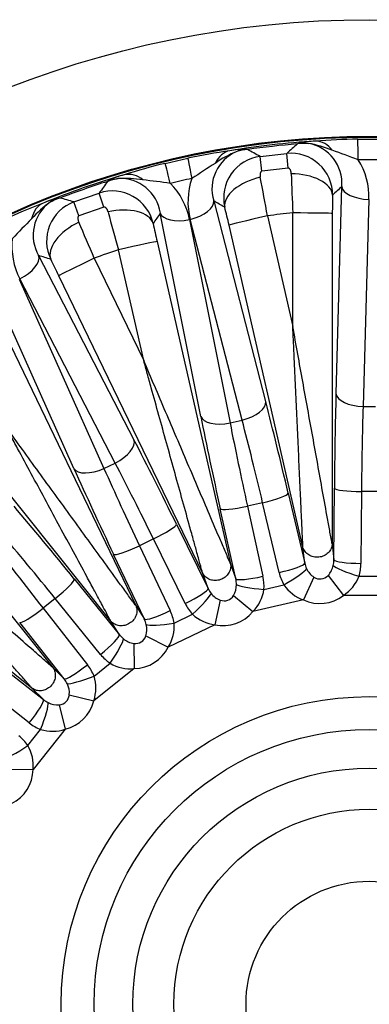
# Model space of a CAD drawing. Header units: millimetres. Extents: x 0 to 1980, y 0 to 1400.
# Tile 15 of 21: x 1322 to 1401, y 938 to 1160. Entities that reach past the tile are written whole.
import ezdxf

# ---------------------------------------------------------------- set-up
doc = ezdxf.new("R2010")
doc.units = ezdxf.units.MM
doc.header["$LTSCALE"] = 6.666667
doc.layers.add('CAP400B', color=7, linetype='Continuous')
doc.layers.add('Default', color=7, linetype='Continuous')

# ---------------------------------------------------------------- blocks, each defined once
blk = doc.blocks.new('SE2')
at = {"layer": 'CAP400B', "color": 7, "linetype": 'Continuous'}
for p, q in [((1385.34, 1132.32), (1387.42, 1132.24)), ((1398.54, 1133.2), (1403.74, 1133.2)), ((1376.52, 1129.31), (1382.56, 1129.99)), ((1376.95, 1125.99), (1376.52, 1129.31)), ((1382.88, 1126.66), (1382.56, 1129.99)), ((1355.15, 1127.73), (1360.23, 1128.89)), ((1382.88, 1126.66), (1376.95, 1125.99)), ((1342.48, 1123.93), (1344.52, 1124.32)), ((1393.64, 1075.76), (1394.96, 1122.51)), ((1334.55, 1119.03), (1340.29, 1121.04)), ((1341.34, 1117.86), (1340.29, 1121.04)), ((1335.71, 1115.89), (1334.55, 1119.03)), ((1341.34, 1117.86), (1335.71, 1115.89)), ((1366.09, 1119.26), (1377.78, 1073.97)), ((1401.06, 1119.61), (1399.74, 1072.85)), ((1363.16, 1070.63), (1354.04, 1116.51)), ((1378.18, 1115.89), (1383.9, 1090.91)), ((1383.9, 1090.91), (1383.92, 1116.54)), ((1392.81, 1116.43), (1392.76, 1041.85)), ((1360.64, 1115.03), (1369.75, 1069.16)), ((1372.48, 1069.78), (1360.79, 1115.07)), ((1386.19, 1041.1), (1369.54, 1113.81)), ((1353.3, 1110.1), (1369.85, 1037.38)), ((1326.62, 1106.91), (1348.1, 1065.36)), ((1350.29, 1083.24), (1344.61, 1108.23)), ((1339.16, 1106.32), (1350.29, 1083.24)), ((1363.6, 1035.19), (1331.2, 1102.37)), ((1334.58, 1058.85), (1315.49, 1101.55)), ((1322.25, 1101.58), (1341.34, 1058.89)), ((1343.86, 1060.1), (1322.38, 1101.65)), ((1316.19, 1095.14), (1348.51, 1027.92)), ((1342.9, 1024.4), (1296.37, 1082.68)), ((1283.34, 1072.29), (1329.8, 1013.95)), ((1399.74, 1072.85), (1402.54, 1072.85)), ((1369.75, 1069.16), (1372.48, 1069.78)), ((1341.34, 1058.89), (1343.86, 1060.1)), ((1325.12, 1009.27), (1266.78, 1055.74)), ((1393.17, 1038.24), (1393.28, 1054.44)), ((1399.38, 1053.65), (1399.27, 1037.45)), ((1402.9, 1053.65), (1399.38, 1053.65)), ((1377.11, 1051.14), (1373.68, 1050.36)), ((1380.82, 1035.37), (1377.11, 1051.14)), ((1382.88, 1053.27), (1386.59, 1037.5)), ((1371.05, 1033.95), (1367.55, 1049.77)), ((1373.68, 1050.36), (1377.17, 1034.54)), ((1357.67, 1046.32), (1364.8, 1031.76)), ((1352.52, 1042.96), (1349.35, 1041.43)), ((1359.65, 1028.4), (1352.52, 1042.96)), ((1349.35, 1041.43), (1356.28, 1026.78)), ((1386.59, 1037.5), (1386.19, 1041.1)), ((1392.76, 1041.85), (1393.17, 1038.24)), ((1350.44, 1024.84), (1343.51, 1039.49)), ((1369.85, 1037.38), (1371.05, 1033.95)), ((1334.65, 1033.93), (1344.84, 1021.33)), ((1364.8, 1031.76), (1363.6, 1035.19)), ((1388.67, 1034.35), (1386.29, 1029.2)), ((1391.85, 1034.71), (1395.31, 1030.22)), ((1398.82, 1034.53), (1403.46, 1034.53)), ((1377.38, 1031.59), (1381.91, 1032.62)), ((1330.37, 1029.5), (1327.62, 1027.31)), ((1340.56, 1016.9), (1330.37, 1029.5)), ((1367.52, 1029.16), (1366.36, 1023.61)), ((1370.54, 1030.22), (1374.92, 1026.6)), ((1386.29, 1029.2), (1374.92, 1026.6)), ((1406.97, 1030.22), (1395.31, 1030.22)), ((1327.62, 1027.31), (1337.63, 1014.57)), ((1348.51, 1027.92), (1350.44, 1024.84)), ((1357.14, 1023.95), (1361.32, 1025.97)), ((1332.37, 1011.38), (1322.35, 1024.12)), ((1344.84, 1021.33), (1342.9, 1024.4)), ((1366.36, 1023.61), (1355.84, 1018.55)), ((1350.78, 1021.1), (1355.84, 1018.55)), ((1348.07, 1019.39), (1348.16, 1013.72)), ((1314.95, 1016.72), (1327.69, 1006.71)), ((1329.8, 1013.95), (1332.37, 1011.38)), ((1348.16, 1013.72), (1339.04, 1006.45)), ((1339.1, 1012.01), (1342.73, 1014.9)), ((1324.5, 1001.44), (1311.77, 1011.46)), ((1327.69, 1006.71), (1325.12, 1009.27)), ((1333.53, 1007.8), (1339.04, 1006.45)), ((1331.27, 1005.54), (1332.63, 1000.03)), ((1332.63, 1000.03), (1325.35, 990.91)), ((1324.18, 996.34), (1327.07, 999.97)), ((1319.68, 991.01), (1325.35, 990.91))]:
    blk.add_line(p, q, dxfattribs=at)
for radius in [222.22, 195.89, 195.7, 69.44, 62.02, 53.29, 44.02, 27.78]:
    blk.add_circle((1401.14, 937.94), radius, dxfattribs=at)
for centre, radius, start, end in [((1401.14, 937.94), 195.2, 93.5877, 99.2694), ((1401.14, 937.94), 194.86, 94.7565, 98.1006), ((1662.57, 815.26), 421.27, 131.2196, 131.6594), ((1388.05, 1126.89), 6.07, 116.4835, 120.3666), ((1386.72, 1120.92), 11.34, 86.4886, 98.828), ((1390.94, 1100.96), 31.86, 93.6197, 100.1114), ((1385.81, 1123.2), 9.18, 355.6613, 79.9068), ((1382.98, 1106.57), 26.05, 67.9151, 80.2002), ((1400.27, 993.13), 140.08, 90.7108, 94.6467), ((1388.79, 1127.85), 4.91, 35.6671, 88.4154), ((1389.61, 992.43), 139.58, 98.2034, 102.1534), ((1374.83, 1121.98), 9.15, 112.8064, 197.3398), ((1380.66, 1107.57), 24.7, 112.3209, 125.2847), ((1377.76, 1119.95), 9.44, 97.5508, 192.9199), ((1374.53, 1101.78), 29.21, 92.451, 99.5322), ((1374.48, 1119.54), 11.34, 94.0287, 106.3689), ((1371.86, 1125.07), 6.06, 72.49, 76.3742), ((1173.37, 759.81), 421.66, 61.1979, 61.6374), ((1383.43, 1120.58), 9.44, 359.9402, 95.3034), ((1275.95, 805.12), 345.91, 69.224, 70.2614), ((1388.01, 991.56), 140.08, 103.5679, 107.5038), ((1552.72, 836.35), 345.86, 122.5957, 123.6332), ((1401.14, 944.79), 183.77, 89.2248, 90.7752), ((1385.19, 1120.12), 15.88, 358.1618, 32.0333), ((1401.14, 937.94), 195.2, 106.4449, 112.1265), ((1354.92, 1094.6), 31.86, 106.4769, 112.9685), ((1346.84, 1120.34), 4.91, 48.5243, 101.2725), ((885.19, 1029.61), 500.48, 9.9266, 10.9392), ((1875.03, 1141.79), 491.76, 181.9135, 182.9441), ((1401.14, 937.94), 194.86, 107.6136, 110.9578), ((1683.32, 876.51), 421.27, 144.0767, 144.5166), ((1346.37, 1113.12), 11.34, 99.3457, 111.6852), ((1346.33, 1119.24), 6.07, 129.3406, 133.2237), ((1345.91, 1098.3), 26.05, 80.7722, 93.0574), ((1344.97, 1115.15), 9.18, 8.5184, 92.764), ((1308.65, 780.6), 345.91, 82.0811, 83.1185), ((1399.61, 944.62), 183.77, 102.082, 103.6323), ((1345.05, 1112), 15.88, 11.0189, 44.8904), ((1376.16, 1119.1), 15.89, 160.835, 194.6842), ((1343.23, 1112.06), 9.44, 12.7974, 108.1605), ((1521.95, 1116.47), 129.14, 178.1802, 180.0203), ((1377.78, 988.5), 139.58, 111.0606, 115.0106), ((1343.43, 1098.76), 24.7, 125.178, 138.1419), ((1334.53, 1111.52), 9.15, 125.6635, 210.1969), ((1338.74, 1091.76), 29.21, 105.3081, 112.3894), ((1337.85, 1110.18), 9.44, 110.4079, 205.777), ((1334.74, 1109.05), 11.34, 106.8871, 119.2249), ((1330.95, 1113.84), 6.08, 85.3533, 89.2252), ((1218.72, 713.6), 421.66, 74.0551, 74.4945), ((1243.62, 1085.11), 129.15, 12.8369, 14.6769), ((1817.79, 1242.13), 491.76, 194.7707, 195.8012), ((1401.14, 937.94), 179.43, 95.5067, 97.3502), ((1571.52, 872.62), 345.86, 135.4528, 136.4904), ((877.73, 912.51), 500.48, 22.7837, 23.7963), ((1479.19, 1138.88), 129.14, 191.0373, 192.8774), ((1336.48, 1109), 15.89, 173.6921, 207.5414), ((1401.14, 937.94), 179.43, 108.3638, 110.2074), ((1214.82, 1046.37), 129.15, 25.6941, 27.5341), ((1391.29, 1038.29), 4.73, 204.9511, 236.2614), ((1388.41, 1037.96), 4.73, 316.5957, 347.9061), ((1390.51, 1037.71), 8.9, 302.6062, 339.0287), ((1366.47, 1032.62), 4.73, 329.4529, 0.7632), ((1368.58, 1032.84), 8.9, 315.4633, 351.8858), ((1389.3, 1037.57), 8.9, 213.8285, 250.251), ((1369.21, 1033.58), 4.73, 217.8082, 249.1185), ((1367.42, 1032.44), 8.9, 226.6856, 263.1081), ((1346.27, 1022.53), 4.73, 342.31, 13.6204), ((1348.27, 1023.22), 8.9, 328.3205, 4.743), ((1348.73, 1024.08), 4.73, 230.6653, 261.9757), ((1347.24, 1022.57), 8.9, 239.5428, 275.9652), ((1330.62, 1009.32), 8.9, 341.1776, 17.6001), ((1328.82, 1008.2), 4.73, 355.1672, 26.4775), ((1330.87, 1010.25), 4.73, 243.5225, 274.8328), ((1329.76, 1008.45), 8.9, 252.3999, 288.8224), ((1316.51, 991.84), 8.9, 354.0348, 30.4572)]:
    blk.add_arc(centre, radius, start, end, dxfattribs=at)
for centre, major_axis, ratio, start_param, end_param in [((1398.65, 1124.32), (-0.12, 8.89), 0.007301, -1.075958, -0.026181), ((1371.13, 1121.82), (-1.24, 8.8), 0.63911, 0.034042, 0.747187), ((1374.55, 1122.17), (2.19, 8.62), 0.995537, 0.393262, 0.628077), ((1357.24, 1119.09), (-2.1, 8.64), 0.007301, -1.075958, -0.026181), ((1362.09, 1120.2), (-1.86, 8.69), 0.007301, 0.026181, 1.075958), ((1377.21, 1119.81), (8.59, 2.27), 0.539254, 1.501966, 3.079406), ((1384, 1120.57), (8.88, -0.3), 0.539254, 0.062186, 1.639627), ((1950.38, 937.94), (-647.95, 0), 0.553122, -0.541005, -0.534717), ((1401.06, 1122.51), (-6.11, 0.17), 0.474786, 0.059501, 1.584224), ((1330.96, 1110.53), (-3.17, 8.31), 0.63911, 0.034042, 0.747187), ((1334.22, 1111.64), (0.21, 8.89), 0.995537, 0.393262, 0.628077), ((1360.14, 1117.9), (5.92, 1.53), 0.474786, 4.698961, 6.223684), ((865.66, 815.71), (631.71, 144.19), 0.55312, 0.534711, 0.540998), ((1343.79, 1112.18), (8.73, 1.69), 0.539254, 0.062186, 1.639627), ((1936.61, 1060.15), (-631.71, -144.18), 0.553121, -0.541001, -0.534714), ((1359.99, 1117.86), (-5.99, -1.19), 0.474786, 0.059501, 1.584224), ((1378.2, 1115.78), (8.67, 1.98), 0.012326, 1.569604, 3.089233), ((1383.93, 1116.43), (8.89, -0.01), 0.012326, 0.052364, 1.571993), ((1337.34, 1109.92), (7.87, 4.12), 0.539254, 1.501966, 3.079406), ((1344.65, 1108.12), (8.67, 1.97), 0.012326, 0.052364, 1.571993), ((1321.12, 1104.26), (5.43, 2.81), 0.474786, 4.698961, 6.223684), ((906.29, 699.63), (583.79, 281.14), 0.553121, 0.534714, 0.541001), ((1339.2, 1106.22), (8.01, 3.86), 0.012326, 1.569604, 3.089233), ((1396.48, 1046.47), (0, 61.67), 0.052408, 1.075909, 1.441126), ((1399.74, 1075.76), (-6.11, 0.17), 0.474786, 0.059501, 1.584224), ((1371.84, 1072.61), (5.92, 1.53), 0.474786, 4.698961, 6.223684), ((1381.53, 1044.78), (-13.72, 60.12), 0.052408, -1.441126, -1.075909), ((1402.59, 1046.47), (0, 55.56), 0.058173, 1.075909, 1.441126), ((1372.45, 1042.71), (-13.72, 60.12), 0.052408, 1.075909, 1.441126), ((1369.11, 1071.99), (-5.99, -1.19), 0.474786, 0.059501, 1.584224), ((1378.4, 1044.07), (-12.36, 54.16), 0.058173, 1.075909, 1.441126), ((1375.58, 1043.43), (-12.36, 54.16), 0.058173, -1.441126, -1.075909), ((1342.6, 1062.71), (5.43, 2.81), 0.474786, 4.698961, 6.223684), ((1358.25, 1037.74), (-26.76, 55.56), 0.052408, -1.441126, -1.075909), ((1352.75, 1035.09), (-24.1, 50.05), 0.058173, -1.441126, -1.075909), ((1340.08, 1061.5), (-5.58, -2.49), 0.474786, 0.059501, 1.584224), ((1349.85, 1033.7), (-26.76, 55.56), 0.052408, 1.075909, 1.441126), ((1355.35, 1036.35), (-24.1, 50.05), 0.058173, 1.075909, 1.441126), ((1399.38, 1054.44), (-6.11, 0.04), 0.129304, 0.052804, 1.57168), ((1376.93, 1051.91), (5.95, 1.4), 0.129304, 4.711505, 6.230382), ((1337.11, 1025.69), (-38.45, 48.21), 0.052408, -1.441126, -1.075909), ((1373.5, 1051.13), (-5.97, -1.32), 0.129304, 0.052804, 1.57168), ((1352.17, 1043.67), (5.49, 2.69), 0.129304, 4.711505, 6.230382), ((1334.6, 1023.69), (-34.64, 43.44), 0.058173, 1.075909, 1.441126), ((1332.34, 1021.89), (-34.64, 43.44), 0.058173, -1.441126, -1.075909), ((1349, 1042.14), (-5.52, -2.61), 0.129304, 0.052804, 1.57168), ((1389.81, 1038.45), (0.6, -4.26), 0.775392, 1.108437, 1.411499), ((1399.27, 1038.24), (-6.11, 0.04), 0.129304, 0.052804, 1.57168), ((1380.64, 1036.14), (5.95, 1.4), 0.129304, 4.711505, 6.230382), ((1381.73, 1033.39), (5.29, 3.06), 0.123595, 4.674077, 6.105391), ((1389.81, 1038.45), (0.36, -4.28), 0.775392, 4.871686, 5.174748), ((1398.82, 1035.32), (-5.84, 1.81), 0.123595, 0.177794, 1.609109), ((1389.81, 1037.66), (1.84, -9.66), 0.960154, 1.064422, 1.367483), ((1329.87, 1030.12), (4.75, 3.84), 0.129304, 4.711505, 6.230382), ((1377, 1035.31), (-5.97, -1.32), 0.129304, 0.052804, 1.57168), ((1367.73, 1033.41), (1.53, -4.02), 0.775392, 1.108437, 1.411499), ((1367.91, 1032.64), (3.95, -9.01), 0.960154, 1.064422, 1.367483), ((1389.99, 1037.68), (0.35, -9.83), 0.960154, 4.915702, 5.218764), ((1389.78, 1038.8), (-0.55, 4.86), 0.681237, 2.640741, 3.642445), ((1359.31, 1029.12), (5.49, 2.69), 0.129304, 4.711505, 6.230382), ((1367.73, 1033.41), (1.31, -4.09), 0.775392, 4.871686, 5.174748), ((1377.21, 1032.36), (-6.09, 0.47), 0.123595, 0.177794, 1.609109), ((1360.98, 1026.68), (4.47, 4.16), 0.123595, 4.674077, 6.105391), ((1367.62, 1033.74), (-1.62, 4.62), 0.681237, 2.640741, 3.642445), ((1389.78, 1038.8), (-1.17, 10.36), 0.905694, 2.640741, 3.642445), ((1327.12, 1027.93), (-4.8, -3.78), 0.129304, 0.052804, 1.57168), ((1355.94, 1027.49), (-5.52, -2.61), 0.129304, 0.052804, 1.57168), ((1347.67, 1022.87), (5.85, -7.9), 0.960154, 1.064422, 1.367483), ((1368.07, 1032.7), (2.53, -9.5), 0.960154, 4.915702, 5.218764), ((1347.32, 1023.59), (2.39, -3.57), 0.775392, 1.108437, 1.411499), ((1367.62, 1033.74), (-3.44, 9.84), 0.905694, 2.640741, 3.642445), ((1356.8, 1024.67), (-6.04, -0.9), 0.123595, 0.177794, 1.609109), ((1340.06, 1017.52), (4.75, 3.84), 0.129304, 4.711505, 6.230382), ((1342.24, 1015.52), (3.43, 5.05), 0.123595, 4.674077, 6.105391), ((1347.32, 1023.59), (2.19, -3.7), 0.775392, 4.871686, 5.174748), ((1347.14, 1023.88), (-2.6, 4.14), 0.681237, 2.640741, 3.642445), ((1347.14, 1023.88), (-5.55, 8.83), 0.905694, 2.640741, 3.642445), ((1347.82, 1022.97), (4.58, -8.7), 0.960154, 4.915702, 5.218764), ((1337.14, 1015.19), (-4.8, -3.78), 0.129304, 0.052804, 1.57168), ((1330.11, 1008.84), (7.46, -6.4), 0.960154, 1.064422, 1.367483), ((1329.61, 1009.46), (3.12, -2.95), 0.775392, 1.108437, 1.411499), ((1338.61, 1012.62), (-5.69, -2.22), 0.123595, 0.177794, 1.609109), ((1323.89, 1001.93), (3.78, 4.8), 0.129304, 4.711505, 6.230382), ((1329.61, 1009.46), (2.95, -3.12), 0.775392, 4.871686, 5.174748), ((1329.37, 1009.71), (-3.46, 3.46), 0.681237, 2.640741, 3.642445), ((1326.45, 1000.47), (2.22, 5.69), 0.123595, 4.674077, 6.105391), ((1329.37, 1009.71), (-7.37, 7.37), 0.905694, 2.640741, 3.642445), ((1330.23, 1008.97), (6.4, -7.46), 0.960154, 4.915702, 5.218764), ((1316.11, 991.26), (8.7, -4.58), 0.960154, 1.064422, 1.367483), ((1323.56, 996.84), (-5.05, -3.43), 0.123595, 0.177794, 1.609109), ((1315.2, 991.94), (-8.83, 5.55), 0.905694, 2.640741, 3.642445)]:
    blk.add_ellipse(centre, major_axis=major_axis, ratio=ratio, start_param=start_param, end_param=end_param, dxfattribs=at)
for points, knots in [([(1376.95, 1125.99), (1376.93, 1125.99), (1376.9, 1125.98), (1376.85, 1125.96), (1376.81, 1125.94), (1376.75, 1125.88), (1376.69, 1125.8), (1376.62, 1125.66), (1376.57, 1125.49), (1376.54, 1125.25), (1376.53, 1124.95), (1376.56, 1124.71), (1376.58, 1124.59)], [0, 0, 0, 0, 0.026026, 0.052937, 0.081929, 0.113969, 0.189869, 0.281617, 0.400545, 0.535246, 0.763231, 1, 1, 1, 1]), ([(1383.55, 1125.37), (1383.54, 1125.42), (1383.54, 1125.52), (1383.52, 1125.67), (1383.5, 1125.81), (1383.47, 1125.94), (1383.42, 1126.1), (1383.36, 1126.26), (1383.27, 1126.41), (1383.18, 1126.53), (1383.09, 1126.6), (1383.01, 1126.64), (1382.94, 1126.66), (1382.9, 1126.66), (1382.88, 1126.66)], [0, 0, 0, 0, 0.096161, 0.19059, 0.283495, 0.375096, 0.465624, 0.600357, 0.719283, 0.810823, 0.886565, 0.928365, 0.965326, 1, 1, 1, 1]), ([(1342.28, 1116.76), (1342.27, 1116.81), (1342.24, 1116.9), (1342.19, 1117.04), (1342.14, 1117.17), (1342.07, 1117.3), (1341.99, 1117.44), (1341.9, 1117.58), (1341.78, 1117.71), (1341.66, 1117.8), (1341.56, 1117.86), (1341.47, 1117.88), (1341.41, 1117.88), (1341.36, 1117.87), (1341.34, 1117.86)], [0, 0, 0, 0, 0.096161, 0.19059, 0.283495, 0.375096, 0.465624, 0.600357, 0.719283, 0.810823, 0.886565, 0.928365, 0.965326, 1, 1, 1, 1]), ([(1335.71, 1115.89), (1335.69, 1115.89), (1335.66, 1115.87), (1335.62, 1115.84), (1335.59, 1115.81), (1335.54, 1115.74), (1335.5, 1115.65), (1335.46, 1115.5), (1335.45, 1115.32), (1335.47, 1115.08), (1335.53, 1114.78), (1335.62, 1114.56), (1335.66, 1114.44)], [0, 0, 0, 0, 0.026026, 0.052937, 0.081929, 0.113969, 0.189869, 0.281617, 0.400545, 0.535246, 0.763231, 1, 1, 1, 1]), ([(1392.76, 1041.85), (1392.74, 1041.96), (1392.7, 1042.17), (1392.63, 1042.6), (1392.58, 1042.83), (1392.46, 1043.54), (1392.37, 1044.03), (1392.1, 1045.52), (1391.92, 1046.53), (1391.36, 1049.59), (1390.99, 1051.64), (1389.88, 1057.81), (1389.14, 1061.94), (1387.64, 1070.22), (1386.89, 1074.36), (1385.77, 1080.56), (1385.4, 1082.63), (1384.65, 1086.77), (1384.28, 1088.83), (1383.9, 1090.91)], [0, 0, 0, 0, 0.015625, 0.015625, 0.03125, 0.03125, 0.0625, 0.0625, 0.125, 0.125, 0.25, 0.25, 0.5, 0.5, 0.75, 0.75, 0.875, 0.875, 1, 1, 1, 1]), ([(1386.19, 1041.1), (1386.18, 1041.15), (1386.18, 1041.23), (1386.17, 1041.44), (1386.16, 1041.72), (1386.14, 1042.12), (1386.11, 1042.68), (1386.07, 1043.57), (1386.02, 1044.8), (1385.93, 1046.71), (1385.81, 1049.33), (1385.62, 1053.5), (1385.37, 1058.89), (1385.08, 1065.26), (1384.78, 1071.66), (1384.49, 1078.07), (1384.24, 1083.48), (1384.05, 1087.77), (1383.95, 1089.91), (1383.9, 1090.91)], [0, 0, 0, 0, 0.006889, 0.014378, 0.022634, 0.031784, 0.046449, 0.063353, 0.091936, 0.125891, 0.18241, 0.250923, 0.375515, 0.500324, 0.625232, 0.750097, 0.87501, 0.941215, 1, 1, 1, 1]), ([(1369.85, 1037.38), (1369.8, 1037.48), (1369.72, 1037.68), (1369.55, 1038.08), (1369.46, 1038.29), (1369.17, 1038.96), (1368.98, 1039.42), (1368.39, 1040.81), (1367.98, 1041.76), (1366.76, 1044.62), (1365.95, 1046.53), (1363.49, 1052.3), (1361.84, 1056.16), (1358.54, 1063.9), (1356.9, 1067.77), (1354.42, 1073.57), (1353.6, 1075.5), (1351.94, 1079.37), (1351.13, 1081.29), (1350.29, 1083.24)], [0, 0, 0, 0, 0.015625, 0.015625, 0.03125, 0.03125, 0.0625, 0.0625, 0.125, 0.125, 0.25, 0.25, 0.5, 0.5, 0.75, 0.75, 0.875, 0.875, 1, 1, 1, 1]), ([(1363.6, 1035.19), (1363.59, 1035.23), (1363.57, 1035.31), (1363.51, 1035.52), (1363.44, 1035.78), (1363.33, 1036.17), (1363.18, 1036.71), (1362.94, 1037.57), (1362.61, 1038.76), (1362.1, 1040.6), (1361.4, 1043.13), (1360.29, 1047.15), (1358.85, 1052.34), (1357.15, 1058.49), (1355.44, 1064.67), (1353.72, 1070.85), (1352.28, 1076.08), (1351.14, 1080.21), (1350.56, 1082.27), (1350.29, 1083.24)], [0, 0, 0, 0, 0.006889, 0.014378, 0.022634, 0.031784, 0.046449, 0.063353, 0.091936, 0.125891, 0.18241, 0.250923, 0.375515, 0.500324, 0.625232, 0.750097, 0.87501, 0.941215, 1, 1, 1, 1]), ([(1348.51, 1027.92), (1348.44, 1028.01), (1348.31, 1028.19), (1348.06, 1028.54), (1347.92, 1028.73), (1347.5, 1029.32), (1347.2, 1029.72), (1346.32, 1030.94), (1345.71, 1031.78), (1343.89, 1034.29), (1342.66, 1035.98), (1338.98, 1041.05), (1336.52, 1044.45), (1331.58, 1051.26), (1329.11, 1054.66), (1325.41, 1059.77), (1324.18, 1061.47), (1321.71, 1064.88), (1320.48, 1066.57), (1319.24, 1068.29)], [0, 0, 0, 0, 0.015625, 0.015625, 0.03125, 0.03125, 0.0625, 0.0625, 0.125, 0.125, 0.25, 0.25, 0.5, 0.5, 0.75, 0.75, 0.875, 0.875, 1, 1, 1, 1]), ([(1342.9, 1024.4), (1342.88, 1024.44), (1342.84, 1024.51), (1342.74, 1024.7), (1342.61, 1024.94), (1342.42, 1025.29), (1342.15, 1025.79), (1341.73, 1026.57), (1341.15, 1027.66), (1340.24, 1029.34), (1338.99, 1031.65), (1337.01, 1035.32), (1334.45, 1040.07), (1331.42, 1045.68), (1328.38, 1051.32), (1325.34, 1056.97), (1322.76, 1061.74), (1320.73, 1065.51), (1319.71, 1067.4), (1319.24, 1068.29)], [0, 0, 0, 0, 0.006889, 0.014378, 0.022634, 0.031784, 0.046449, 0.063353, 0.091936, 0.125891, 0.18241, 0.250923, 0.375515, 0.500324, 0.625232, 0.750097, 0.87501, 0.941215, 1, 1, 1, 1]), ([(1329.8, 1013.95), (1329.71, 1014.03), (1329.56, 1014.17), (1329.23, 1014.46), (1329.05, 1014.61), (1328.51, 1015.09), (1328.13, 1015.42), (1326.99, 1016.41), (1326.22, 1017.09), (1323.88, 1019.14), (1322.31, 1020.51), (1317.6, 1024.64), (1314.44, 1027.4), (1308.11, 1032.94), (1304.95, 1035.71), (1300.2, 1039.87), (1298.62, 1041.25), (1295.45, 1044.02), (1293.88, 1045.4), (1292.28, 1046.79)], [0, 0, 0, 0, 0.015625, 0.015625, 0.03125, 0.03125, 0.0625, 0.0625, 0.125, 0.125, 0.25, 0.25, 0.5, 0.5, 0.75, 0.75, 0.875, 0.875, 1, 1, 1, 1]), ([(1325.12, 1009.27), (1325.1, 1009.3), (1325.04, 1009.37), (1324.9, 1009.53), (1324.72, 1009.73), (1324.46, 1010.04), (1324.08, 1010.46), (1323.5, 1011.13), (1322.69, 1012.06), (1321.42, 1013.5), (1319.7, 1015.47), (1316.95, 1018.61), (1313.4, 1022.67), (1309.2, 1027.47), (1304.98, 1032.29), (1300.75, 1037.12), (1297.18, 1041.2), (1294.36, 1044.42), (1292.95, 1046.03), (1292.28, 1046.79)], [0, 0, 0, 0, 0.006889, 0.014378, 0.022634, 0.031784, 0.046449, 0.063353, 0.091936, 0.125891, 0.18241, 0.250923, 0.375515, 0.500324, 0.625232, 0.750097, 0.87501, 0.941215, 1, 1, 1, 1]), ([(1392.76, 1041.85), (1392.75, 1041.48), (1392.67, 1041.12), (1392.37, 1040.43), (1392.15, 1040.12), (1391.61, 1039.57), (1391.28, 1039.34), (1390.56, 1039), (1390.17, 1038.89), (1389.37, 1038.8), (1388.96, 1038.82), (1388.19, 1038.99), (1387.82, 1039.14), (1387.17, 1039.56), (1386.88, 1039.82), (1386.44, 1040.41), (1386.28, 1040.75), (1386.19, 1041.1)], [0, 0, 0, 0, 0.125, 0.125, 0.25, 0.25, 0.375, 0.375, 0.5, 0.5, 0.625, 0.625, 0.75, 0.75, 0.875, 0.875, 1, 1, 1, 1]), ([(1369.85, 1037.38), (1369.92, 1037.02), (1369.92, 1036.64), (1369.78, 1035.91), (1369.64, 1035.55), (1369.23, 1034.9), (1368.96, 1034.61), (1368.34, 1034.11), (1367.98, 1033.92), (1367.22, 1033.65), (1366.82, 1033.58), (1366.03, 1033.58), (1365.63, 1033.64), (1364.9, 1033.9), (1364.57, 1034.09), (1364, 1034.57), (1363.77, 1034.87), (1363.6, 1035.19)], [0, 0, 0, 0, 0.125, 0.125, 0.25, 0.25, 0.375, 0.375, 0.5, 0.5, 0.625, 0.625, 0.75, 0.75, 0.875, 0.875, 1, 1, 1, 1]), ([(1348.51, 1027.92), (1348.66, 1027.59), (1348.74, 1027.22), (1348.76, 1026.48), (1348.71, 1026.1), (1348.45, 1025.37), (1348.26, 1025.02), (1347.76, 1024.4), (1347.45, 1024.13), (1346.77, 1023.71), (1346.4, 1023.55), (1345.62, 1023.37), (1345.23, 1023.34), (1344.46, 1023.43), (1344.09, 1023.54), (1343.43, 1023.89), (1343.14, 1024.12), (1342.9, 1024.4)], [0, 0, 0, 0, 0.125, 0.125, 0.25, 0.25, 0.375, 0.375, 0.5, 0.5, 0.625, 0.625, 0.75, 0.75, 0.875, 0.875, 1, 1, 1, 1]), ([(1329.8, 1013.95), (1330.02, 1013.66), (1330.19, 1013.32), (1330.38, 1012.6), (1330.4, 1012.22), (1330.32, 1011.45), (1330.21, 1011.07), (1329.86, 1010.36), (1329.62, 1010.03), (1329.05, 1009.46), (1328.72, 1009.22), (1328.01, 1008.87), (1327.62, 1008.76), (1326.86, 1008.67), (1326.47, 1008.7), (1325.75, 1008.89), (1325.41, 1009.05), (1325.12, 1009.27)], [0, 0, 0, 0, 0.125, 0.125, 0.25, 0.25, 0.375, 0.375, 0.5, 0.5, 0.625, 0.625, 0.75, 0.75, 0.875, 0.875, 1, 1, 1, 1])]:
    blk.add_open_spline(points, degree=3, knots=knots, dxfattribs=at)

msp = doc.modelspace()

# ---------------------------------------------------------------- block references
at = {"layer": 'Default'}
msp.add_blockref('SE2', (0, 0), dxfattribs=at)

doc.saveas('drawing.dxf')
